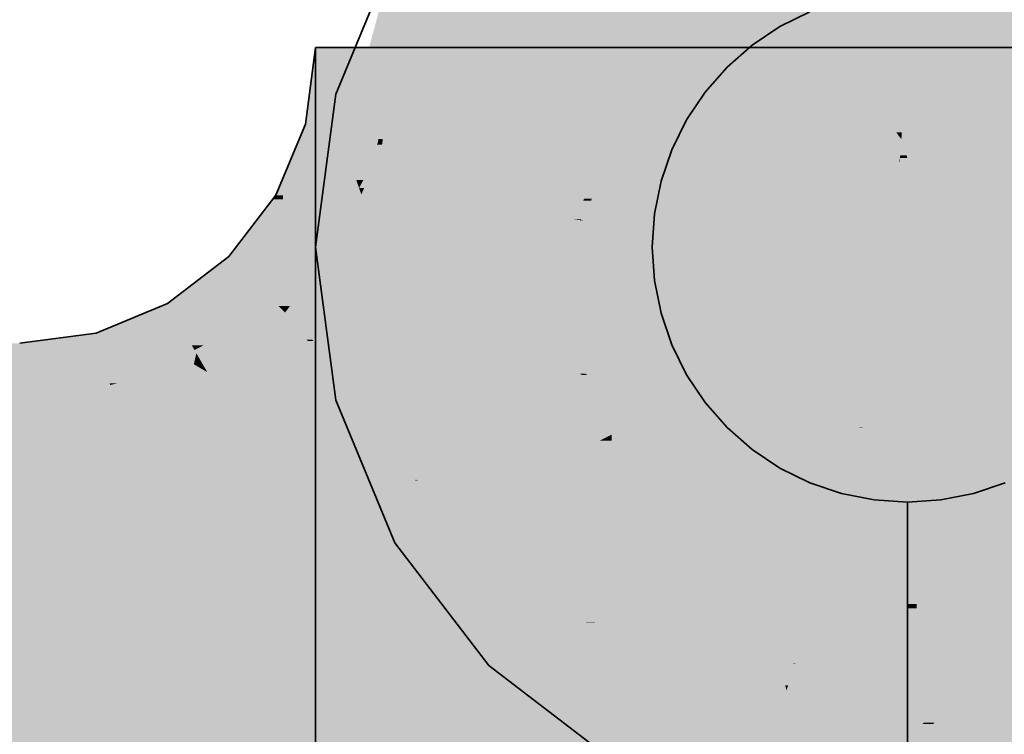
# Model space of a CAD drawing. Extents: x -223 to 557, y -138 to 606.
# Tile 254 of 256: x 212.382 to 213.347, y 157.29 to 157.991. Entities that reach past the tile are written whole.
import ezdxf

# ---------------------------------------------------------------- set-up
doc = ezdxf.new("R2010")
doc.units = 0
doc.layers.get('0').update_dxf_attribs({"lineweight": 35})
doc.layers.add('0-Shading', color=7, linetype='Continuous', lineweight=35)
doc.layers.add('H_Ruecklauf', color=5, linetype='Continuous', lineweight=35, true_color=0x0000ff)

# ---------------------------------------------------------------- blocks, each defined once
blk = doc.blocks.new('Shading-A07ALDTJ1N', base_point=(213.2523, 158.23041))
at = {"layer": '0-Shading', "color": 172, "true_color": 0x0000b6}
for points in [[(212.9623, 157.90269), (212.75, 157.90269), (212.9623, 158.08655)], [(212.9623, 157.86847), (212.75, 157.86847), (212.9623, 157.90269)], [(212.75, 157.86847), (212.9623, 157.90269), (212.75, 157.90269)], [(212.75, 157.71835), (212.9623, 157.86847), (212.75, 157.86847)]]:
    blk.add_solid(points, dxfattribs=at)
at = {"layer": '0-Shading', "color": 172, "true_color": 0x0000ca}
for points in [[(213.2523, 157.92342), (212.9623, 157.92342), (213.2523, 158.08655)], [(212.9623, 157.92342), (213.2523, 158.08655), (212.9623, 158.08655)], [(213.5423, 157.92342), (213.2523, 157.92342), (213.5423, 158.08655)], [(213.2523, 157.92342), (213.5423, 158.08655), (213.2523, 158.08655)], [(212.9623, 157.86847), (213.2523, 157.92342), (212.9623, 157.92342)], [(213.5423, 157.86847), (213.5423, 157.92342), (213.2523, 157.92342)]]:
    blk.add_solid(points, dxfattribs=at)
at = {"layer": '0-Shading', "color": 176, "true_color": 0x000083}
for points in [[(212.71318, 157.90717), (212.70956, 157.90717), (212.74869, 158.05316)], [(212.70496, 157.87337), (212.75, 158.01859), (212.74028, 158.01859)], [(212.70972, 157.87337), (212.70496, 157.87337), (212.75, 158.01859)], [(212.70496, 157.87337), (212.70051, 157.87337), (212.70956, 157.90717)], [(212.70496, 157.87337), (212.71318, 157.90717), (212.70956, 157.90717)], [(212.6723, 157.76811), (212.70496, 157.87337), (212.70051, 157.87337)], [(212.70035, 157.83957), (212.69447, 157.83957), (212.70496, 157.87337)], [(212.70035, 157.83957), (212.70972, 157.87337), (212.70496, 157.87337)], [(212.68053, 157.76811), (212.6723, 157.76811), (212.70035, 157.83957)], [(212.6723, 157.76811), (212.70035, 157.83957), (212.69447, 157.83957)], [(212.6723, 157.73846), (212.68053, 157.76811), (212.6723, 157.76811)]]:
    blk.add_solid(points, dxfattribs=at)
at = {"layer": '0-Shading', "color": 174, "true_color": 0x00008c}
for points in [[(212.75, 157.90269), (212.71786, 157.90269), (212.75, 158.01859)], [(212.73047, 157.83957), (212.70035, 157.83957), (212.75, 157.90269)], [(212.70035, 157.83957), (212.75, 157.90269), (212.71786, 157.90269)], [(212.70956, 157.77197), (212.6816, 157.77197), (212.70035, 157.83957)], [(212.70956, 157.77197), (212.73047, 157.83957), (212.70035, 157.83957)], [(212.6992, 157.73846), (212.6723, 157.73846), (212.70956, 157.77197)], [(212.6723, 157.73846), (212.70956, 157.77197), (212.6816, 157.77197)], [(212.6723, 157.65155), (212.6992, 157.73846), (212.6723, 157.73846)]]:
    blk.add_solid(points, dxfattribs=at)
at = {"layer": '0-Shading', "color": 174, "true_color": 0x0000a2}
blk.add_solid([(212.75, 157.90269), (212.88382, 158.01859), (212.75, 158.01859)], dxfattribs=at)
at = {"layer": '0-Shading', "color": 174, "true_color": 0x0000a0}
for points in [[(212.69866, 157.92555), (212.66724, 157.92555), (212.6723, 157.96405)], [(212.75, 157.92702), (212.6723, 157.92702), (212.75, 157.96405)], [(212.6723, 157.92702), (212.75, 157.96405), (212.6723, 157.96405)], [(212.73384, 157.87418), (212.75, 157.96405), (212.6723, 157.96405)], [(212.73817, 157.87418), (212.73384, 157.87418), (212.75, 157.96405)], [(212.69038, 157.88899), (212.66241, 157.88899), (212.66724, 157.92555)], [(212.69609, 157.87997), (212.69866, 157.92555), (212.66724, 157.92555)], [(212.7348, 157.84837), (212.6723, 157.84837), (212.6723, 157.92702)], [(212.75, 157.82924), (212.75, 157.92702), (212.6723, 157.92702)], [(212.72987, 157.87997), (212.69609, 157.87997), (212.69866, 157.92555)], [(212.70275, 157.83798), (212.6413, 157.83798), (212.66241, 157.88899)], [(212.69609, 157.87997), (212.69038, 157.88899), (212.66241, 157.88899)], [(212.69609, 157.87997), (212.66955, 157.87997), (212.66241, 157.88899)], [(212.71715, 157.81978), (212.69609, 157.87997), (212.66955, 157.87997)], [(212.73384, 157.87418), (212.71773, 157.87418), (212.69609, 157.87997)], [(212.73384, 157.87418), (212.72987, 157.87997), (212.69609, 157.87997)], [(212.73311, 157.87006), (212.69956, 157.87006), (212.69609, 157.87997)], [(212.71216, 157.83403), (212.73311, 157.87006), (212.69956, 157.87006)], [(212.71906, 157.83403), (212.71216, 157.83403), (212.73747, 157.86888)], [(212.71216, 157.83403), (212.73747, 157.86888), (212.73243, 157.86888)], [(212.71979, 157.82616), (212.7149, 157.82616), (212.73747, 157.86888)], [(212.73311, 157.87006), (212.73384, 157.87418), (212.71773, 157.87418)], [(212.73747, 157.86888), (212.73243, 157.86888), (212.73311, 157.87006)], [(212.73667, 157.87006), (212.73311, 157.87006), (212.73384, 157.87418)], [(212.73747, 157.86888), (212.73667, 157.87006), (212.73311, 157.87006)], [(212.73747, 157.86888), (212.73817, 157.87418), (212.73384, 157.87418)], [(212.68512, 157.81595), (212.6723, 157.81595), (212.6723, 157.84837)], [(212.67987, 157.82924), (212.7348, 157.84837), (212.6723, 157.84837)], [(212.75, 157.82924), (212.67987, 157.82924), (212.7348, 157.84837)], [(212.64044, 157.81905), (212.63345, 157.81905), (212.6413, 157.83798)], [(212.71715, 157.81978), (212.64047, 157.81978), (212.70275, 157.83798)], [(212.64047, 157.81978), (212.70275, 157.83798), (212.6413, 157.83798)], [(212.75, 157.65187), (212.75, 157.82924), (212.67987, 157.82924)], [(212.7149, 157.82616), (212.71906, 157.83403), (212.71216, 157.83403)], [(212.64026, 157.81511), (212.63043, 157.81511), (212.63345, 157.81905)], [(212.64026, 157.81511), (212.64044, 157.81905), (212.63345, 157.81905)], [(212.71521, 157.81511), (212.64026, 157.81511), (212.71715, 157.81978)], [(212.64026, 157.81511), (212.71715, 157.81978), (212.64047, 157.81978)], [(212.71715, 157.81978), (212.71979, 157.82616), (212.7149, 157.82616)], [(212.6185, 157.75899), (212.58736, 157.75899), (212.64026, 157.81511)], [(212.58736, 157.75899), (212.64026, 157.81511), (212.63043, 157.81511)], [(212.70074, 157.7802), (212.62673, 157.7802), (212.64026, 157.81511)], [(212.70074, 157.7802), (212.71521, 157.81511), (212.64026, 157.81511)], [(212.71718, 157.67404), (212.6723, 157.67404), (212.68512, 157.81595)], [(212.6723, 157.67404), (212.68512, 157.81595), (212.6723, 157.81595)], [(212.75, 157.65187), (212.72219, 157.65187), (212.68512, 157.81595)], [(212.66026, 157.73654), (212.6098, 157.73654), (212.70074, 157.7802)], [(212.6098, 157.73654), (212.70074, 157.7802), (212.62673, 157.7802)], [(212.64716, 157.71037), (212.63599, 157.71037), (212.70074, 157.7802)], [(212.6098, 157.73654), (212.5581, 157.73654), (212.58736, 157.75899)], [(212.6098, 157.73654), (212.6185, 157.75899), (212.58736, 157.75899)], [(212.58836, 157.71291), (212.5273, 157.71291), (212.6098, 157.73654)], [(212.5273, 157.71291), (212.6098, 157.73654), (212.5581, 157.73654)], [(212.63599, 157.71037), (212.58606, 157.71037), (212.6098, 157.73654)], [(212.63599, 157.71037), (212.66026, 157.73654), (212.6098, 157.73654)], [(212.54402, 157.68393), (212.45737, 157.68393), (212.5273, 157.71291)], [(212.55104, 157.67177), (212.58836, 157.71291), (212.5273, 157.71291)], [(212.56214, 157.67177), (212.55104, 157.67177), (212.63599, 157.71037)], [(212.55104, 157.67177), (212.63599, 157.71037), (212.58606, 157.71037)], [(212.58388, 157.66731), (212.55362, 157.66731), (212.6423, 157.70404)], [(212.55362, 157.66731), (212.6423, 157.70404), (212.62387, 157.70404)], [(212.57626, 157.65335), (212.56168, 157.65335), (212.6423, 157.70404)], [(212.6423, 157.70404), (212.62387, 157.70404), (212.63599, 157.71037)], [(212.6423, 157.70404), (212.64716, 157.71037), (212.63599, 157.71037)], [(212.46002, 157.67404), (212.38231, 157.67404), (212.45737, 157.68393)], [(212.46063, 157.67177), (212.54402, 157.68393), (212.45737, 157.68393)], [(212.55104, 157.67177), (212.46063, 157.67177), (212.54402, 157.68393)], [(210.89108, 157.59634), (212.38231, 157.59634), (211.21925, 157.67404)], [(212.38231, 157.59634), (211.21925, 157.67404), (212.38231, 157.67404)], [(212.47058, 157.63461), (212.38231, 157.63461), (212.46002, 157.67404)], [(212.38231, 157.63461), (212.46002, 157.67404), (212.38231, 157.67404)], [(212.6723, 157.59634), (212.75, 157.59634), (212.6723, 157.67404)], [(212.73027, 157.61609), (212.71718, 157.67404), (212.6723, 157.67404)], [(212.47058, 157.63461), (212.55104, 157.67177), (212.46063, 157.67177)], [(212.55537, 157.65195), (212.50812, 157.65195), (212.53459, 157.66417)], [(212.53459, 157.66417), (212.55362, 157.66731), (212.5414, 157.66731)], [(212.55543, 157.66417), (212.53459, 157.66417), (212.55362, 157.66731)], [(212.55299, 157.65335), (212.55543, 157.66417), (212.53459, 157.66417)], [(212.55362, 157.66731), (212.5414, 157.66731), (212.55104, 157.67177)], [(212.55362, 157.66731), (212.56214, 157.67177), (212.55104, 157.67177)], [(212.56168, 157.65335), (212.55299, 157.65335), (212.55543, 157.66417)], [(212.56168, 157.65335), (212.58388, 157.66731), (212.55362, 157.66731)], [(212.47788, 157.63461), (212.47058, 157.63461), (212.55537, 157.65195)], [(212.47058, 157.63461), (212.55537, 157.65195), (212.50812, 157.65195)], [(212.53591, 157.63307), (212.47099, 157.63307), (212.56616, 157.6456)], [(212.47099, 157.63307), (212.56616, 157.6456), (212.527, 157.6456)], [(212.56616, 157.6456), (212.527, 157.6456), (212.55537, 157.65195)], [(212.55537, 157.65195), (212.56168, 157.65335), (212.55299, 157.65335)], [(212.56249, 157.65195), (212.55537, 157.65195), (212.56168, 157.65335)], [(212.56616, 157.6456), (212.56249, 157.65195), (212.55537, 157.65195)], [(212.56616, 157.6456), (212.57626, 157.65335), (212.56168, 157.65335)], [(212.73027, 157.61609), (212.75, 157.65187), (212.72219, 157.65187)], [(212.75, 157.61609), (212.73027, 157.61609), (212.75, 157.65187)], [(212.38231, 157.63261), (212.47058, 157.63461), (212.38231, 157.63461)], [(212.47112, 157.63261), (212.38231, 157.63261), (212.47058, 157.63461)], [(212.47099, 157.63307), (212.47788, 157.63461), (212.47058, 157.63461)], [(212.47748, 157.60887), (212.38231, 157.60887), (212.47112, 157.63261)], [(212.38231, 157.60887), (212.47112, 157.63261), (212.38231, 157.63261)], [(212.47748, 157.60887), (212.53591, 157.63307), (212.47099, 157.63307)], [(212.75, 157.59634), (212.75, 157.61609), (212.73027, 157.61609)], [(212.38231, 157.59634), (212.47748, 157.60887), (212.38231, 157.60887)], [(212.6723, 156.89812), (212.75, 156.89812), (212.6723, 157.59634)], [(212.75, 156.89812), (212.6723, 157.59634), (212.75, 157.59634)]]:
    blk.add_solid(points, dxfattribs=at)
at = {"layer": '0-Shading', "color": 172, "true_color": 0x0000d9}
for points in [[(212.94519, 157.86888), (212.73747, 157.86888), (212.9623, 157.96405)], [(212.73747, 157.86888), (212.9623, 157.96405), (212.75, 157.96405)], [(212.9623, 157.82924), (212.75, 157.82924), (212.9623, 157.96405)], [(212.75, 157.82924), (212.9623, 157.96405), (212.75, 157.96405)], [(212.94278, 157.81578), (212.93564, 157.81578), (212.9623, 157.96405)], [(212.92072, 157.81978), (212.71715, 157.81978), (212.73747, 157.86888)], [(212.93564, 157.81578), (212.94519, 157.86888), (212.73747, 157.86888)], [(212.9623, 157.80234), (212.75, 157.80234), (212.75, 157.82924)], [(212.9623, 157.80234), (212.9623, 157.82924), (212.75, 157.82924)], [(212.93231, 157.79457), (212.7067, 157.79457), (212.71715, 157.81978)], [(212.75128, 157.81578), (212.92072, 157.81978), (212.71715, 157.81978)], [(212.93564, 157.81578), (212.75128, 157.81578), (212.92072, 157.81978)], [(212.92387, 157.79556), (212.93564, 157.81578), (212.75128, 157.81578)], [(212.93284, 157.79556), (212.92387, 157.79556), (212.94254, 157.81393)], [(212.92387, 157.79556), (212.94254, 157.81393), (212.93456, 157.81393)], [(212.93452, 157.79457), (212.93231, 157.79457), (212.94254, 157.81393)], [(212.94254, 157.81393), (212.93456, 157.81393), (212.93564, 157.81578)], [(212.94254, 157.81393), (212.94278, 157.81578), (212.93564, 157.81578)], [(212.9623, 157.65187), (212.75, 157.65187), (212.9623, 157.80234)], [(212.75, 157.65187), (212.9623, 157.80234), (212.75, 157.80234)], [(212.92472, 157.7802), (212.70074, 157.7802), (212.93231, 157.79457)], [(212.70074, 157.7802), (212.93231, 157.79457), (212.7067, 157.79457)], [(212.88752, 157.68111), (212.87238, 157.68111), (212.93442, 157.79433)], [(212.87238, 157.68111), (212.93442, 157.79433), (212.93218, 157.79433)], [(212.93231, 157.79457), (212.93284, 157.79556), (212.92387, 157.79556)], [(212.93442, 157.79433), (212.93218, 157.79433), (212.93231, 157.79457)], [(212.93442, 157.79433), (212.93452, 157.79457), (212.93231, 157.79457)], [(212.83265, 157.70404), (212.6423, 157.70404), (212.70074, 157.7802)], [(212.87238, 157.68111), (212.92472, 157.7802), (212.70074, 157.7802)], [(212.66466, 157.67601), (212.60578, 157.67601), (212.6423, 157.70404)], [(212.66524, 157.68111), (212.83265, 157.70404), (212.6423, 157.70404)], [(212.66899, 157.67735), (212.66359, 157.67735), (212.6423, 157.70404)], [(212.87238, 157.68111), (212.66524, 157.68111), (212.83265, 157.70404)], [(212.68892, 157.6456), (212.56616, 157.6456), (212.66466, 157.67601)], [(212.56616, 157.6456), (212.66466, 157.67601), (212.60578, 157.67601)], [(212.66466, 157.67601), (212.66899, 157.67735), (212.66359, 157.67735)], [(212.67033, 157.67601), (212.66466, 157.67601), (212.66899, 157.67735)], [(212.71947, 157.6073), (212.67033, 157.67601), (212.66466, 157.67601)], [(212.73991, 157.60643), (212.87238, 157.68111), (212.66524, 157.68111)], [(212.73904, 157.6073), (212.71947, 157.6073), (212.67033, 157.67601)], [(212.79117, 157.60643), (212.73991, 157.60643), (212.87238, 157.68111)], [(212.79911, 157.58188), (212.76448, 157.58188), (212.8846, 157.67404)], [(212.76448, 157.58188), (212.8846, 157.67404), (212.86469, 157.67404)], [(212.80008, 157.5639), (212.78244, 157.5639), (212.8846, 157.67404)], [(212.8846, 157.67404), (212.86469, 157.67404), (212.87238, 157.68111)], [(212.8846, 157.67404), (212.88752, 157.68111), (212.87238, 157.68111)], [(212.58502, 157.61292), (212.48724, 157.61292), (212.56616, 157.6456)], [(212.58502, 157.61292), (212.68892, 157.6456), (212.56616, 157.6456)], [(212.71499, 157.61292), (212.58502, 157.61292), (212.68892, 157.6456)], [(212.87839, 157.59634), (212.75, 157.59634), (212.75, 157.65187)], [(212.9623, 157.56006), (212.9623, 157.65187), (212.75, 157.65187)], [(212.48083, 157.59634), (212.38231, 157.59634), (212.47748, 157.60887)], [(212.58736, 157.60887), (212.47748, 157.60887), (212.58502, 157.61292)], [(212.47748, 157.60887), (212.58502, 157.61292), (212.48724, 157.61292)], [(212.48212, 157.59154), (212.58736, 157.60887), (212.47748, 157.60887)], [(212.59737, 157.59154), (212.48212, 157.59154), (212.58736, 157.60887)], [(212.71947, 157.6073), (212.58827, 157.6073), (212.58502, 157.61292)], [(212.71947, 157.6073), (212.71499, 157.61292), (212.58502, 157.61292)], [(212.60735, 157.57428), (212.71947, 157.6073), (212.58827, 157.6073)], [(212.74579, 157.57428), (212.60735, 157.57428), (212.71947, 157.6073)], [(212.73991, 157.60643), (212.72016, 157.60643), (212.71947, 157.6073)], [(212.73991, 157.60643), (212.73904, 157.6073), (212.71947, 157.6073)], [(212.73973, 157.58188), (212.73991, 157.60643), (212.72016, 157.60643)], [(212.76448, 157.58188), (212.73973, 157.58188), (212.73991, 157.60643)], [(212.78619, 157.60185), (212.74449, 157.60185), (212.73991, 157.60643)], [(212.78619, 157.60185), (212.79117, 157.60643), (212.73991, 157.60643)], [(210.07083, 157.38405), (212.38231, 157.38405), (210.89108, 157.59634)], [(212.38231, 157.38405), (210.89108, 157.59634), (212.38231, 157.59634)], [(212.48212, 157.59154), (212.38231, 157.59154), (212.38231, 157.59634)], [(212.48212, 157.59154), (212.48083, 157.59634), (212.38231, 157.59634)], [(212.76448, 157.58188), (212.78619, 157.60185), (212.74449, 157.60185)], [(212.84079, 157.50555), (212.75, 157.50555), (212.75, 157.59634)], [(212.9623, 157.53946), (212.80688, 157.53946), (212.75, 157.59634)], [(212.88542, 157.56006), (212.87839, 157.59634), (212.75, 157.59634)], [(212.9623, 157.56006), (212.88542, 157.56006), (212.87839, 157.59634)], [(212.49607, 157.53946), (212.38231, 157.53946), (212.48212, 157.59154)], [(212.38231, 157.53946), (212.48212, 157.59154), (212.38231, 157.59154)], [(212.60735, 157.57428), (212.48674, 157.57428), (212.48212, 157.59154)], [(212.60735, 157.57428), (212.59737, 157.59154), (212.48212, 157.59154)], [(212.74629, 157.57365), (212.76448, 157.58188), (212.73973, 157.58188)], [(212.7727, 157.57365), (212.74629, 157.57365), (212.76448, 157.58188)], [(212.78244, 157.5639), (212.79911, 157.58188), (212.76448, 157.58188)], [(212.49607, 157.53946), (212.60735, 157.57428), (212.48674, 157.57428)], [(212.62744, 157.53946), (212.49607, 157.53946), (212.60735, 157.57428)], [(212.67511, 157.56007), (212.61554, 157.56007), (212.60735, 157.57428)], [(212.74629, 157.57365), (212.74579, 157.57428), (212.60735, 157.57428)], [(212.74629, 157.57365), (212.61033, 157.57365), (212.60735, 157.57428)], [(212.70326, 157.55418), (212.74629, 157.57365), (212.61033, 157.57365)], [(212.76183, 157.55418), (212.70326, 157.55418), (212.74629, 157.57365)], [(212.76203, 157.55392), (212.7727, 157.57365), (212.74629, 157.57365)], [(212.79242, 157.55392), (212.76203, 157.55392), (212.7727, 157.57365)], [(212.62744, 157.53946), (212.67511, 157.56007), (212.61554, 157.56007)], [(212.77045, 157.54012), (212.62896, 157.54012), (212.67511, 157.56007)], [(212.79242, 157.55392), (212.80008, 157.5639), (212.78244, 157.5639)], [(212.9623, 157.53946), (212.9623, 157.56006), (212.88542, 157.56006)], [(212.77357, 157.53946), (212.76183, 157.55418), (212.70326, 157.55418)], [(212.77357, 157.53946), (212.79242, 157.55392), (212.76203, 157.55392)], [(212.50038, 157.52336), (212.49607, 157.53946), (212.38231, 157.53946)], [(212.50038, 157.52336), (212.38231, 157.52336), (212.38231, 157.53946)], [(212.50038, 157.52336), (212.62744, 157.53946), (212.49607, 157.53946)], [(212.63673, 157.52336), (212.50038, 157.52336), (212.62744, 157.53946)], [(212.7694, 157.53946), (212.62744, 157.53946), (212.77045, 157.54012)], [(212.62744, 157.53946), (212.77045, 157.54012), (212.62896, 157.54012)], [(212.66524, 157.47398), (212.7694, 157.53946), (212.62744, 157.53946)], [(212.68825, 157.47398), (212.66524, 157.47398), (212.77357, 157.53946)], [(212.66524, 157.47398), (212.77357, 157.53946), (212.7694, 157.53946)], [(212.77357, 157.53946), (212.7694, 157.53946), (212.77045, 157.54012)], [(212.9623, 157.38405), (212.9623, 157.53946), (212.80688, 157.53946)], [(212.51847, 157.45584), (212.38231, 157.45584), (212.50038, 157.52336)], [(212.38231, 157.45584), (212.50038, 157.52336), (212.38231, 157.52336)], [(212.51361, 157.47398), (212.63673, 157.52336), (212.50038, 157.52336)], [(212.66524, 157.47398), (212.51361, 157.47398), (212.63673, 157.52336)], [(212.9623, 157.1404), (212.75, 157.1404), (212.75, 157.50555)], [(212.82064, 157.38405), (212.84079, 157.50555), (212.75, 157.50555)], [(212.9623, 157.38405), (212.82064, 157.38405), (212.84079, 157.50555)], [(212.52219, 157.44199), (212.66524, 157.47398), (212.51361, 157.47398)], [(212.6723, 157.46175), (212.61053, 157.46175), (212.66524, 157.47398)], [(212.6723, 157.46175), (212.68825, 157.47398), (212.66524, 157.47398)], [(212.60827, 157.44199), (212.52219, 157.44199), (212.6723, 157.46175)], [(212.52219, 157.44199), (212.6723, 157.46175), (212.61053, 157.46175)], [(212.56535, 157.41745), (212.52876, 157.41745), (212.6723, 157.46175)], [(212.52219, 157.44199), (212.51847, 157.45584), (212.38231, 157.45584)], [(212.52219, 157.44199), (212.38231, 157.44199), (212.38231, 157.45584)], [(212.53241, 157.40381), (212.38231, 157.40381), (212.52219, 157.44199)], [(212.38231, 157.40381), (212.52219, 157.44199), (212.38231, 157.44199)], [(212.52876, 157.41745), (212.60827, 157.44199), (212.52219, 157.44199)], [(212.53241, 157.40381), (212.56535, 157.41745), (212.52876, 157.41745)], [(212.38231, 157.38405), (212.53241, 157.40381), (212.38231, 157.40381)], [(212.9623, 157.1404), (212.9623, 157.38405), (212.82064, 157.38405)], [(213.57074, 157.27791), (213.30545, 157.27791), (213.38689, 157.38405)]]:
    blk.add_solid(points, dxfattribs=at)
at = {"layer": '0-Shading', "color": 5, "true_color": 0x0000fa}
for points in [[(213.24135, 157.88081), (212.95134, 157.88081), (212.9623, 157.96405)], [(213.20324, 157.87402), (213.21725, 157.96405), (212.9623, 157.96405)], [(213.24535, 157.85829), (212.99107, 157.85829), (212.9623, 157.96405)], [(213.00427, 157.80975), (212.9623, 157.80975), (212.9623, 157.96405)], [(213.24135, 157.88081), (213.21725, 157.96405), (212.9623, 157.96405)], [(213.24637, 157.87402), (213.20324, 157.87402), (213.21725, 157.96405)], [(213.2523, 157.8557), (213.2523, 157.96405), (213.21725, 157.96405)], [(213.24135, 157.88081), (213.2523, 157.96405), (213.21725, 157.96405)], [(213.24682, 157.88081), (213.24135, 157.88081), (213.2523, 157.96405)], [(213.33292, 157.87402), (213.24637, 157.87402), (213.2523, 157.96405)], [(213.50513, 157.68172), (213.37651, 157.96405), (213.2523, 157.96405)], [(213.38674, 157.78171), (213.30191, 157.78171), (213.2523, 157.96405)], [(213.45557, 157.68835), (213.37651, 157.96405), (213.2523, 157.96405)], [(213.28178, 157.8557), (213.2523, 157.8557), (213.2523, 157.96405)], [(213.01702, 157.81393), (212.94254, 157.81393), (213.24135, 157.88081)], [(212.94254, 157.81393), (213.24135, 157.88081), (212.95134, 157.88081)], [(213.23718, 157.8492), (213.1353, 157.8492), (213.24135, 157.88081)], [(213.34654, 157.73888), (213.22266, 157.73888), (213.24135, 157.88081)], [(213.24637, 157.87402), (213.24682, 157.88081), (213.24135, 157.88081)], [(213.24535, 157.85829), (213.24637, 157.87402), (213.20324, 157.87402)], [(213.25146, 157.85829), (213.24535, 157.85829), (213.24637, 157.87402)], [(213.37724, 157.69745), (213.33292, 157.87402), (213.24637, 157.87402)], [(213.49104, 157.69745), (213.37724, 157.69745), (213.33292, 157.87402)], [(212.99274, 157.85216), (213.24535, 157.85829), (212.99107, 157.85829)], [(213.24442, 157.85216), (212.99274, 157.85216), (213.24535, 157.85829)], [(213.24495, 157.85225), (213.24443, 157.85225), (213.24535, 157.85829)], [(213.2523, 157.8557), (213.24518, 157.8557), (213.24535, 157.85829)], [(213.2523, 157.8557), (213.25146, 157.85829), (213.24535, 157.85829)], [(213.23116, 157.80342), (212.98175, 157.80342), (213.23718, 157.8492)], [(212.98175, 157.80342), (213.23718, 157.8492), (213.1353, 157.8492)], [(213.00427, 157.80975), (213.24442, 157.85216), (212.99274, 157.85216)], [(213.23803, 157.80975), (213.00427, 157.80975), (213.24442, 157.85216)], [(213.20863, 157.59189), (213.20524, 157.59189), (213.24442, 157.85216)], [(213.2523, 157.33521), (213.21091, 157.33521), (213.2523, 157.8557)], [(213.21091, 157.33521), (213.2523, 157.8557), (213.24518, 157.8557)], [(213.23723, 157.73497), (213.2283, 157.73497), (213.24494, 157.85216)], [(213.2283, 157.73497), (213.24494, 157.85216), (213.24442, 157.85216)], [(213.24494, 157.85216), (213.24442, 157.85216), (213.24495, 157.85225)], [(213.24442, 157.85216), (213.24495, 157.85225), (213.24443, 157.85225)], [(213.30191, 157.78171), (213.27568, 157.78171), (213.2523, 157.8557)], [(213.37415, 157.47002), (213.2523, 157.47002), (213.2523, 157.8557)], [(213.30191, 157.78171), (213.28178, 157.8557), (213.2523, 157.8557)], [(212.98175, 157.80342), (212.93818, 157.80342), (212.94254, 157.81393)], [(212.98175, 157.80342), (213.01702, 157.81393), (212.94254, 157.81393)], [(213.00629, 157.80234), (212.9623, 157.80234), (213.00427, 157.80975)], [(212.9623, 157.80234), (213.00427, 157.80975), (212.9623, 157.80975)], [(213.06367, 157.59145), (213.23803, 157.80975), (213.00427, 157.80975)], [(213.20517, 157.59145), (213.06367, 157.59145), (213.23803, 157.80975)], [(213.0157, 157.79433), (212.93442, 157.79433), (212.98175, 157.80342)], [(212.93442, 157.79433), (212.98175, 157.80342), (212.93818, 157.80342)], [(213.06848, 157.57378), (212.9623, 157.57378), (213.00629, 157.80234)], [(212.9623, 157.57378), (213.00629, 157.80234), (212.9623, 157.80234)], [(213.22266, 157.73888), (213.23116, 157.80342), (212.98175, 157.80342)], [(213.14546, 157.75372), (212.9176, 157.75372), (212.93442, 157.79433)], [(213.1254, 157.75758), (213.0157, 157.79433), (212.93442, 157.79433)], [(213.15285, 157.75758), (213.1254, 157.75758), (213.0157, 157.79433)], [(213.3695, 157.48473), (213.30191, 157.78171), (213.27568, 157.78171)], [(213.43767, 157.57925), (213.35699, 157.57925), (213.30191, 157.78171)], [(213.38271, 157.48473), (213.3695, 157.48473), (213.30191, 157.78171)], [(213.39167, 157.64784), (213.38674, 157.78171), (213.30191, 157.78171)], [(212.99307, 157.67404), (212.8846, 157.67404), (213.14546, 157.75372)], [(212.8846, 157.67404), (213.14546, 157.75372), (212.9176, 157.75372)], [(213.22266, 157.73888), (213.11707, 157.73888), (213.14546, 157.75372)], [(213.14546, 157.75372), (213.15285, 157.75758), (213.1254, 157.75758)], [(213.16725, 157.75372), (213.14546, 157.75372), (213.15285, 157.75758)], [(213.22266, 157.73888), (213.16725, 157.75372), (213.14546, 157.75372)], [(213.18348, 157.64429), (212.93616, 157.64429), (213.22266, 157.73888)], [(212.93616, 157.64429), (213.22266, 157.73888), (213.11707, 157.73888)], [(213.20756, 157.28442), (213.1472, 157.28442), (213.23723, 157.73497)], [(213.47089, 157.58684), (213.15968, 157.58684), (213.22266, 157.73888)], [(213.20863, 157.59189), (213.23723, 157.73497), (213.2283, 157.73497)], [(213.37724, 157.69745), (213.29029, 157.69745), (213.22266, 157.73888)], [(213.37724, 157.69745), (213.34654, 157.73888), (213.22266, 157.73888)], [(213.47089, 157.58684), (213.37724, 157.69745), (213.29029, 157.69745)], [(212.93364, 157.6427), (212.86055, 157.6427), (212.8846, 157.67404)], [(212.93616, 157.64429), (212.93116, 157.64429), (212.8846, 157.67404)], [(212.93616, 157.64429), (212.99307, 157.67404), (212.8846, 157.67404)], [(212.93364, 157.6427), (212.93616, 157.64429), (212.93116, 157.64429)], [(212.93891, 157.6427), (212.93364, 157.6427), (212.93616, 157.64429)], [(213.13574, 157.52905), (213.18348, 157.64429), (212.93616, 157.64429)], [(213.07254, 157.55392), (212.79242, 157.55392), (212.93364, 157.6427)], [(212.79242, 157.55392), (212.93364, 157.6427), (212.86055, 157.6427)], [(213.11146, 157.52905), (212.93891, 157.6427), (212.93364, 157.6427)], [(213.13574, 157.52905), (213.11146, 157.52905), (212.93891, 157.6427)], [(213.06848, 157.57378), (213.20517, 157.59145), (213.06367, 157.59145)], [(213.20251, 157.57378), (213.06848, 157.57378), (213.20517, 157.59145)], [(213.44695, 157.52905), (213.13574, 157.52905), (213.47089, 157.58684)], [(213.13574, 157.52905), (213.47089, 157.58684), (213.15968, 157.58684)], [(213.19482, 157.52277), (213.20855, 157.59145), (213.20517, 157.59145)], [(213.20855, 157.59145), (213.20517, 157.59145), (213.20863, 157.59189)], [(213.20517, 157.59145), (213.20863, 157.59189), (213.20524, 157.59189)], [(213.07222, 157.56006), (212.9623, 157.56006), (213.06848, 157.57378)], [(212.9623, 157.56006), (213.06848, 157.57378), (212.9623, 157.57378)], [(213.08012, 157.53101), (213.20251, 157.57378), (213.06848, 157.57378)], [(213.19607, 157.53101), (213.08012, 157.53101), (213.20251, 157.57378)], [(213.07782, 157.53946), (212.9623, 157.53946), (213.07222, 157.56006)], [(212.9623, 157.53946), (213.07222, 157.56006), (212.9623, 157.56006)], [(212.8069, 157.53946), (212.77357, 157.53946), (212.79242, 157.55392)], [(212.80853, 157.53783), (213.07254, 157.55392), (212.79242, 157.55392)], [(213.09773, 157.53783), (212.80853, 157.53783), (213.07254, 157.55392)], [(212.86487, 157.46175), (212.6723, 157.46175), (212.77357, 157.53946)], [(212.80853, 157.53783), (212.77549, 157.53783), (212.77357, 157.53946)], [(212.80853, 157.53783), (212.8069, 157.53946), (212.77357, 157.53946)], [(213.07497, 157.38405), (212.9623, 157.38405), (212.9623, 157.53946)], [(213.08012, 157.53101), (212.96842, 157.53101), (212.9623, 157.53946)], [(213.08012, 157.53101), (213.07782, 157.53946), (212.9623, 157.53946)], [(212.93698, 157.40036), (212.80853, 157.53783), (212.77549, 157.53783)], [(213.12776, 157.51863), (212.82773, 157.51863), (212.80853, 157.53783)], [(212.946, 157.40036), (212.93698, 157.40036), (212.80853, 157.53783)], [(213.12776, 157.51863), (213.09773, 157.53783), (212.80853, 157.53783)], [(213.09313, 157.35901), (213.08012, 157.53101), (212.96842, 157.53101)], [(213.19482, 157.52277), (213.08303, 157.52277), (213.08012, 157.53101)], [(213.14032, 157.36018), (213.12659, 157.36018), (213.08012, 157.53101)], [(213.12691, 157.35901), (213.09313, 157.35901), (213.08012, 157.53101)], [(213.19482, 157.52277), (213.19607, 157.53101), (213.08012, 157.53101)], [(213.12776, 157.51863), (213.13574, 157.52905), (213.11146, 157.52905)], [(213.1515, 157.51994), (213.12877, 157.51994), (213.13574, 157.52905)], [(213.38689, 157.38405), (213.44695, 157.52905), (213.13574, 157.52905)], [(212.99748, 157.34886), (213.12776, 157.51863), (212.82773, 157.51863)], [(213.38689, 157.38405), (213.02448, 157.38405), (213.12776, 157.51863)], [(213.09182, 157.49782), (213.19482, 157.52277), (213.08303, 157.52277)], [(213.18983, 157.49782), (213.09182, 157.49782), (213.19482, 157.52277)], [(213.15378, 157.51863), (213.12776, 157.51863), (213.1515, 157.51994)], [(213.12776, 157.51863), (213.1515, 157.51994), (213.12877, 157.51994)], [(213.38689, 157.38405), (213.15378, 157.51863), (213.12776, 157.51863)], [(213.14032, 157.36018), (213.18983, 157.49782), (213.09182, 157.49782)], [(213.15702, 157.33359), (213.13382, 157.33359), (213.18983, 157.49782)], [(213.14297, 157.36041), (213.1404, 157.36041), (213.18983, 157.49782)], [(212.70207, 157.41019), (212.54781, 157.41019), (212.6723, 157.46175)], [(212.70207, 157.41019), (212.86487, 157.46175), (212.6723, 157.46175)], [(212.92544, 157.41019), (212.70207, 157.41019), (212.86487, 157.46175)], [(213.33994, 157.41116), (213.2523, 157.41116), (213.37415, 157.47002)], [(213.2523, 157.41116), (213.37415, 157.47002), (213.2523, 157.47002)], [(213.31817, 157.26044), (213.2523, 157.26044), (213.37415, 157.47002)], [(213.28639, 157.0369), (213.25847, 157.0369), (213.38464, 157.4368)], [(213.25847, 157.0369), (213.38464, 157.4368), (213.36527, 157.4368)], [(213.45135, 157.2256), (213.33275, 157.2256), (213.38464, 157.4368)], [(212.53771, 157.38405), (212.38231, 157.38405), (212.53241, 157.40381)], [(212.70575, 157.40381), (212.53241, 157.40381), (212.70207, 157.41019)], [(212.53241, 157.40381), (212.70207, 157.41019), (212.54781, 157.41019)], [(212.53975, 157.37646), (212.70575, 157.40381), (212.53241, 157.40381)], [(212.72154, 157.37646), (212.53975, 157.37646), (212.70575, 157.40381)], [(212.93698, 157.40036), (212.70774, 157.40036), (212.70207, 157.41019)], [(212.93698, 157.40036), (212.92544, 157.41019), (212.70207, 157.41019)], [(213.2523, 157.33521), (213.33994, 157.41116), (213.2523, 157.41116)], [(213.29577, 157.33521), (213.2523, 157.33521), (213.33994, 157.41116)], [(212.73726, 157.34923), (212.93698, 157.40036), (212.70774, 157.40036)], [(212.99705, 157.34923), (212.73726, 157.34923), (212.93698, 157.40036)], [(212.94638, 157.39998), (212.93743, 157.39998), (212.93698, 157.40036)], [(212.94638, 157.39998), (212.946, 157.40036), (212.93698, 157.40036)], [(212.99748, 157.34886), (212.94638, 157.39998), (212.93743, 157.39998)], [(210.34166, 157.18964), (209.33839, 157.18964), (212.38231, 157.38405)], [(209.33839, 157.18964), (212.38231, 157.38405), (210.07083, 157.38405)], [(209.33839, 157.09406), (212.38231, 157.09406), (212.38231, 157.38405)], [(212.53975, 157.37646), (212.38231, 157.37646), (212.38231, 157.38405)], [(212.53975, 157.37646), (212.53771, 157.38405), (212.38231, 157.38405)], [(213.10303, 157.24332), (212.99083, 157.24332), (212.9623, 157.38405)], [(213.01123, 157.14272), (212.9623, 157.14272), (212.9623, 157.38405)], [(213.10214, 157.34657), (213.04864, 157.34657), (212.9623, 157.38405)], [(213.12669, 157.3127), (213.03365, 157.3127), (212.9623, 157.38405)], [(213.06611, 157.35623), (213.07497, 157.38405), (212.9623, 157.38405)], [(213.35989, 157.34886), (212.99748, 157.34886), (213.38689, 157.38405)], [(212.99748, 157.34886), (213.38689, 157.38405), (213.02448, 157.38405)], [(213.09514, 157.35623), (213.06611, 157.35623), (213.07497, 157.38405)], [(212.60747, 157.12369), (212.38231, 157.12369), (212.53975, 157.37646)], [(212.38231, 157.12369), (212.53975, 157.37646), (212.38231, 157.37646)], [(212.73726, 157.34923), (212.54705, 157.34923), (212.53975, 157.37646)], [(212.73726, 157.34923), (212.72154, 157.37646), (212.53975, 157.37646)], [(213.07323, 157.35432), (213.09514, 157.35623), (213.06611, 157.35623)], [(213.09652, 157.35432), (213.07323, 157.35432), (213.09514, 157.35623)], [(213.09514, 157.35623), (213.12691, 157.35901), (213.09313, 157.35901)], [(213.12766, 157.35623), (213.09514, 157.35623), (213.12691, 157.35901)], [(213.10214, 157.34657), (213.12766, 157.35623), (213.09514, 157.35623)], [(213.13029, 157.34657), (213.10214, 157.34657), (213.12766, 157.35623)], [(213.12691, 157.35901), (213.14032, 157.36018), (213.12659, 157.36018)], [(213.1399, 157.35901), (213.12691, 157.35901), (213.14032, 157.36018)], [(213.13251, 157.33844), (213.1399, 157.35901), (213.12691, 157.35901)], [(213.13547, 157.33844), (213.13251, 157.33844), (213.1429, 157.36018)], [(213.13251, 157.33844), (213.1429, 157.36018), (213.14032, 157.36018)], [(213.1429, 157.36018), (213.14032, 157.36018), (213.14297, 157.36041)], [(213.14032, 157.36018), (213.14297, 157.36041), (213.1404, 157.36041)], [(212.58418, 157.2106), (212.73726, 157.34923), (212.54705, 157.34923)], [(212.81731, 157.2106), (212.58418, 157.2106), (212.73726, 157.34923)], [(212.94206, 157.30634), (212.76203, 157.30634), (212.73726, 157.34923)], [(212.99748, 157.34886), (212.73901, 157.34886), (212.73726, 157.34923)], [(212.99748, 157.34886), (212.99705, 157.34923), (212.73726, 157.34923)], [(212.94206, 157.30634), (212.99748, 157.34886), (212.73901, 157.34886)], [(213.02832, 157.31802), (212.95729, 157.31802), (212.99748, 157.34886)], [(213.20255, 157.1438), (213.35989, 157.34886), (212.99748, 157.34886)], [(213.12669, 157.3127), (213.10214, 157.34657), (213.04864, 157.34657)], [(213.10214, 157.34657), (213.09652, 157.35432), (213.07323, 157.35432)], [(213.13251, 157.33844), (213.10804, 157.33844), (213.10214, 157.34657)], [(213.13251, 157.33844), (213.13029, 157.34657), (213.10214, 157.34657)], [(213.11155, 157.33359), (213.13251, 157.33844), (213.10804, 157.33844)], [(213.13382, 157.33359), (213.11155, 157.33359), (213.13251, 157.33844)], [(213.13522, 157.33771), (213.13271, 157.33771), (213.13251, 157.33844)], [(213.13522, 157.33771), (213.13547, 157.33844), (213.13251, 157.33844)], [(213.13382, 157.33359), (213.13522, 157.33771), (213.13271, 157.33771)], [(213.12669, 157.3127), (213.13382, 157.33359), (213.11155, 157.33359)], [(213.13951, 157.3127), (213.12669, 157.3127), (213.13382, 157.33359)], [(213.1472, 157.28442), (213.15702, 157.33359), (213.13382, 157.33359)], [(213.20555, 157.25388), (213.2523, 157.33521), (213.21091, 157.33521)], [(213.2523, 157.26044), (213.20932, 157.26044), (213.2523, 157.33521)], [(213.2523, 157.26044), (213.29577, 157.33521), (213.2523, 157.33521)], [(213.04001, 157.30634), (212.94206, 157.30634), (213.02832, 157.31802)], [(212.94206, 157.30634), (213.02832, 157.31802), (212.95729, 157.31802)], [(212.81731, 157.2106), (212.94206, 157.30634), (212.76203, 157.30634)], [(213.09549, 157.2106), (212.81731, 157.2106), (212.94206, 157.30634)], [(213.20255, 157.1438), (213.04001, 157.30634), (212.94206, 157.30634)], [(213.10303, 157.24332), (213.12669, 157.3127), (213.03365, 157.3127)], [(213.1472, 157.28442), (213.11705, 157.28442), (213.12669, 157.3127)], [(213.1472, 157.28442), (213.13951, 157.3127), (213.12669, 157.3127)]]:
    blk.add_solid(points, dxfattribs=at)
at = {"layer": '0-Shading', "color": 172, "true_color": 0x0000e1}
for points in [[(213.2523, 157.86847), (212.9623, 157.86847), (213.2523, 157.92342)], [(213.5423, 157.86847), (213.2523, 157.86847), (213.2523, 157.92342)], [(213.2523, 157.62311), (212.9623, 157.62311), (213.2523, 157.86847)], [(212.9623, 157.62311), (213.2523, 157.86847), (212.9623, 157.86847)], [(213.5423, 157.62311), (213.2523, 157.62311), (213.5423, 157.86847)], [(213.2523, 157.62311), (213.5423, 157.86847), (213.2523, 157.86847)], [(212.9623, 157.58987), (213.2523, 157.62311), (212.9623, 157.62311)], [(213.0042, 157.58987), (212.9623, 157.58987), (213.2523, 157.62311)], [(213.5423, 157.58987), (213.50041, 157.58987), (213.2523, 157.62311)], [(213.5423, 157.58987), (213.5423, 157.62311), (213.2523, 157.62311)], [(212.98506, 157.58731), (212.9623, 157.58731), (212.9623, 157.58987)], [(212.98506, 157.58731), (213.0042, 157.58987), (212.9623, 157.58987)], [(212.9623, 157.58426), (212.98506, 157.58731), (212.9623, 157.58731)]]:
    blk.add_solid(points, dxfattribs=at)
at = {"layer": '0-Shading', "color": 174, "true_color": 0x000093}
for points in [[(212.75, 157.77197), (212.70956, 157.77197), (212.75, 157.90269)], [(212.74075, 157.69392), (212.68541, 157.69392), (212.70956, 157.77197)], [(212.73099, 157.71835), (212.75, 157.77197), (212.70956, 157.77197)], [(212.75, 157.71835), (212.73099, 157.71835), (212.75, 157.77197)], [(212.74075, 157.69392), (212.75, 157.71835), (212.73099, 157.71835)], [(212.7247, 157.65155), (212.6723, 157.65155), (212.74075, 157.69392)], [(212.6723, 157.65155), (212.74075, 157.69392), (212.68541, 157.69392)], [(212.6723, 157.51329), (212.7247, 157.65155), (212.6723, 157.65155)]]:
    blk.add_solid(points, dxfattribs=at)
at = {"layer": '0-Shading', "color": 172, "true_color": 0x0000c7}
for points in [[(212.9623, 157.71835), (212.75, 157.71835), (212.9623, 157.86847)], [(212.9623, 157.67937), (212.75, 157.67937), (212.9623, 157.71835)], [(212.75, 157.67937), (212.9623, 157.71835), (212.75, 157.71835)], [(212.94696, 157.59634), (212.75, 157.59634), (212.75, 157.67937)], [(212.9623, 157.58987), (212.9623, 157.67937), (212.75, 157.67937)], [(212.95033, 157.57828), (212.75, 157.57828), (212.94696, 157.59634)], [(212.75, 157.57828), (212.94696, 157.59634), (212.75, 157.59634)], [(212.9623, 157.58987), (212.94817, 157.58987), (212.94696, 157.59634)], [(212.94922, 157.58426), (212.9623, 157.58987), (212.94817, 157.58987)], [(212.9623, 157.58426), (212.94922, 157.58426), (212.9623, 157.58987)], [(212.75, 157.4781), (212.95033, 157.57828), (212.75, 157.57828)], [(212.95033, 157.57828), (212.9623, 157.58426), (212.94922, 157.58426)]]:
    blk.add_solid(points, dxfattribs=at)
at = {"layer": '0-Shading', "color": 174, "true_color": 0x000099}
for points in [[(212.75, 157.69392), (212.74075, 157.69392), (212.75, 157.71835)], [(212.75, 157.67937), (212.73524, 157.67937), (212.74075, 157.69392)], [(212.75, 157.67937), (212.75, 157.69392), (212.74075, 157.69392)], [(212.75, 157.51329), (212.6723, 157.51329), (212.75, 157.67937)], [(212.6723, 157.51329), (212.75, 157.67937), (212.73524, 157.67937)], [(212.75, 157.4781), (212.75, 157.51329), (212.6723, 157.51329)], [(212.75, 157.4781), (212.6723, 157.4781), (212.6723, 157.51329)], [(212.6723, 157.33311), (212.75, 157.4781), (212.6723, 157.4781)]]:
    blk.add_solid(points, dxfattribs=at)
at = {"layer": '0-Shading', "color": 5, "true_color": 0x0000f1}
for points in [[(213.2523, 157.58731), (212.98506, 157.58731), (213.2523, 157.62311)], [(213.51955, 157.58731), (213.2523, 157.58731), (213.2523, 157.62311)], [(212.98485, 157.58426), (212.9623, 157.58426), (212.98506, 157.58731)], [(213.02352, 157.54652), (212.98228, 157.54652), (212.98506, 157.58731)], [(213.2523, 157.56415), (213.0069, 157.56415), (212.98506, 157.58731)], [(213.2523, 157.56415), (213.2523, 157.58731), (212.98506, 157.58731)], [(213.2523, 157.56415), (213.51955, 157.58731), (213.2523, 157.58731)], [(212.98295, 157.55634), (212.9623, 157.55634), (212.98485, 157.58426)], [(212.9623, 157.55634), (212.98485, 157.58426), (212.9623, 157.58426)], [(213.2523, 157.56415), (213.5423, 157.58426), (213.48434, 157.58426)], [(213.5228, 157.56415), (213.2523, 157.56415), (213.5423, 157.58426)], [(213.05904, 157.50885), (213.2523, 157.56415), (213.0069, 157.56415)], [(213.2523, 157.50885), (213.05904, 157.50885), (213.2523, 157.56415)], [(213.25434, 157.53096), (213.5228, 157.56415), (213.2523, 157.56415)], [(213.26125, 157.41838), (213.2523, 157.41838), (213.2523, 157.56415)], [(213.49062, 157.53096), (213.25434, 157.53096), (213.5228, 157.56415)], [(212.98228, 157.54652), (212.9623, 157.54652), (212.9623, 157.55634)], [(212.98228, 157.54652), (212.98295, 157.55634), (212.9623, 157.55634)], [(213.43773, 157.35471), (213.3319, 157.35471), (213.52592, 157.54829)], [(212.9623, 157.25328), (212.98228, 157.54652), (212.9623, 157.54652)], [(213.05904, 157.50885), (212.97972, 157.50885), (212.98228, 157.54652)], [(213.05904, 157.50885), (213.02352, 157.54652), (212.98228, 157.54652)], [(213.26125, 157.41838), (213.49062, 157.53096), (213.25434, 157.53096)], [(213.38143, 157.41838), (213.26125, 157.41838), (213.49062, 157.53096)], [(213.27884, 157.30185), (213.2684, 157.30185), (213.49258, 157.53096)], [(213.2684, 157.30185), (213.49258, 157.53096), (213.49062, 157.53096)], [(213.27774, 157.30067), (213.51034, 157.53275), (213.49425, 157.53275)], [(213.2523, 157.30388), (212.96574, 157.30388), (213.05904, 157.50885)], [(212.96574, 157.30388), (213.05904, 157.50885), (212.97972, 157.50885)], [(213.2523, 157.41399), (213.14848, 157.41399), (213.05904, 157.50885)], [(213.2523, 157.41399), (213.2523, 157.50885), (213.05904, 157.50885)], [(213.2523, 157.30388), (213.2523, 157.41399), (213.14848, 157.41399)], [(213.26152, 157.41399), (213.2523, 157.41399), (213.26125, 157.41838)], [(213.2523, 157.41399), (213.26125, 157.41838), (213.2523, 157.41838)], [(213.26828, 157.30388), (213.2523, 157.30388), (213.26152, 157.41399)], [(213.2523, 157.30388), (213.26152, 157.41399), (213.2523, 157.41399)], [(213.2684, 157.30185), (213.38143, 157.41838), (213.26125, 157.41838)], [(213.32936, 157.30067), (213.27774, 157.30067), (213.43773, 157.35471)], [(213.27774, 157.30067), (213.43773, 157.35471), (213.3319, 157.35471)], [(213.35161, 157.28535), (213.29863, 157.28535), (213.43773, 157.35471)], [(212.9623, 157.25328), (213.2523, 157.30388), (212.96574, 157.30388)], [(213.22769, 157.28253), (213.12995, 157.28253), (213.2523, 157.30388)], [(213.2523, 157.28525), (213.23082, 157.28525), (213.2523, 157.30388)], [(213.2684, 157.30185), (213.26828, 157.30388), (213.2523, 157.30388)], [(213.2684, 157.30185), (213.2523, 157.30185), (213.2523, 157.30388)], [(213.2523, 157.28525), (213.2684, 157.30185), (213.2523, 157.30185)], [(213.26335, 157.28525), (213.2523, 157.28525), (213.27774, 157.30067)], [(213.2523, 157.28525), (213.27774, 157.30067), (213.26726, 157.30067)], [(213.27774, 157.30067), (213.26726, 157.30067), (213.2684, 157.30185)], [(213.27774, 157.30067), (213.27884, 157.30185), (213.2684, 157.30185)], [(213.31892, 157.29547), (213.27289, 157.29547), (213.27774, 157.30067)], [(213.31892, 157.29547), (213.32936, 157.30067), (213.27774, 157.30067)], [(213.29693, 157.2845), (213.26265, 157.2845), (213.31892, 157.29547)], [(213.26265, 157.2845), (213.31892, 157.29547), (213.27289, 157.29547)]]:
    blk.add_solid(points, dxfattribs=at)
at = {"layer": '0-Shading', "color": 172, "true_color": 0x0000d3}
for points in [[(212.9623, 157.55634), (212.90645, 157.55634), (212.95033, 157.57828)], [(212.9623, 157.57828), (212.95033, 157.57828), (212.9623, 157.58426)], [(212.9623, 157.55634), (212.9623, 157.57828), (212.95033, 157.57828)], [(212.9623, 157.4781), (212.75, 157.4781), (212.9623, 157.55634)], [(212.75, 157.4781), (212.9623, 157.55634), (212.90645, 157.55634)], [(212.9623, 157.25328), (212.9623, 157.4781), (212.75, 157.4781)], [(212.9623, 157.25328), (212.75, 157.25328), (212.75, 157.4781)]]:
    blk.add_solid(points, dxfattribs=at)
at = {"layer": '0-Shading', "color": 174, "true_color": 0x00009e}
for points in [[(212.75, 157.33311), (212.6723, 157.33311), (212.75, 157.4781)], [(212.75, 157.19833), (212.6723, 157.19833), (212.75, 157.33311)], [(212.6723, 157.19833), (212.75, 157.33311), (212.6723, 157.33311)]]:
    blk.add_solid(points, dxfattribs=at)
blk = doc.blocks.new('Verbraucher-A07ALDYI1N', base_point=(213.0023, 157.51811))
at = {"layer": 'H_Ruecklauf', "lineweight": -2}
for p, q in [((213.15663, 157.99908), (213.1273, 157.98462)), ((213.1273, 157.98462), (213.10011, 157.96645)), ((213.10011, 157.96645), (213.07553, 157.94489)), ((213.07553, 157.94489), (213.05396, 157.9203)), ((213.05396, 157.9203), (213.0358, 157.89311)), ((213.0358, 157.89311), (213.02133, 157.86378)), ((213.02133, 157.86378), (213.01082, 157.83282)), ((213.01082, 157.83282), (213.00444, 157.80074)), ((213.00444, 157.80074), (213.0023, 157.76811)), ((213.0023, 157.76811), (213.00444, 157.73548)), ((213.00444, 157.73548), (213.01082, 157.70341)), ((213.01082, 157.70341), (213.02133, 157.67244)), ((213.02133, 157.67244), (213.0358, 157.64311)), ((213.0358, 157.64311), (213.05396, 157.61592)), ((213.05396, 157.61592), (213.07553, 157.59133)), ((213.07553, 157.59133), (213.10011, 157.56977)), ((213.10011, 157.56977), (213.1273, 157.5516)), ((213.1273, 157.5516), (213.15663, 157.53714)), ((213.15663, 157.53714), (213.1876, 157.52663)), ((213.31701, 157.52663), (213.34797, 157.53714)), ((213.1876, 157.52663), (213.21967, 157.52025)), ((213.21967, 157.52025), (213.2523, 157.51811)), ((213.2523, 157.51811), (213.28493, 157.52025)), ((213.28493, 157.52025), (213.31701, 157.52663))]:
    blk.add_line(p, q, dxfattribs=at)
blk = doc.blocks.new('Rohr - 1703-A07ALE201N', base_point=(209.9384, 157.09406))
at = {"color": 0, "linetype": 'ByBlock', "lineweight": -2, "ltscale": 0.35}
blk.add_line((213.2523, 157.09405), (213.2523, 157.51811), dxfattribs=at)
blk = doc.blocks.new('Geometrie-A07ALE261N', base_point=(209.33839, 156.51405))
at = {"layer": 'H_Ruecklauf', "lineweight": -2}
for p, q in [((212.69207, 157.91823), (212.75001, 158.05811)), ((212.75001, 158.05811), (212.69207, 157.91823)), ((212.66242, 157.88899), (212.6723, 157.96405)), ((212.6723, 157.96405), (212.6723, 156.89811)), ((213.01206, 157.96405), (212.6723, 157.96405)), ((212.69207, 157.96405), (212.6723, 157.96405)), ((212.6723, 157.96405), (212.69207, 157.96405)), ((212.75001, 157.96405), (212.69207, 157.96405)), ((212.69207, 157.96405), (212.75001, 157.96405)), ((212.84218, 157.96405), (212.75001, 157.96405)), ((212.75001, 157.96405), (212.84218, 157.96405)), ((212.9623, 157.96405), (212.84218, 157.96405)), ((212.84218, 157.96405), (212.9623, 157.96405)), ((213.10219, 157.96405), (212.9623, 157.96405)), ((212.9623, 157.96405), (213.10219, 157.96405)), ((213.49255, 157.96405), (213.01206, 157.96405)), ((213.2523, 157.96405), (213.10219, 157.96405)), ((213.10219, 157.96405), (213.2523, 157.96405)), ((213.40242, 157.96405), (213.2523, 157.96405)), ((213.2523, 157.96405), (213.40242, 157.96405)), ((212.6723, 157.76811), (212.69207, 157.91823)), ((212.69207, 157.91823), (212.6723, 157.76811)), ((212.63345, 157.81905), (212.66242, 157.88899)), ((212.58736, 157.75899), (212.63345, 157.81905)), ((212.69207, 157.618), (212.6723, 157.76811)), ((212.6723, 157.76811), (212.6723, 157.73847)), ((212.6723, 157.76811), (212.69207, 157.618)), ((212.5273, 157.7129), (212.58736, 157.75899)), ((212.6723, 157.73847), (212.6723, 157.65155)), ((212.45736, 157.68393), (212.5273, 157.7129)), ((212.3823, 157.67405), (212.45736, 157.68393)), ((212.6723, 157.65155), (212.6723, 157.51329)), ((212.75001, 157.47811), (212.69207, 157.618)), ((212.69207, 157.618), (212.75001, 157.47811)), ((212.6723, 157.51329), (212.6723, 157.33311)), ((212.84218, 157.35799), (212.75001, 157.47811)), ((212.75001, 157.47811), (212.84218, 157.35799)), ((212.9623, 157.26582), (212.84218, 157.35799)), ((212.84218, 157.35799), (212.9623, 157.26582)), ((212.6723, 157.33311), (212.6723, 157.12328))]:
    blk.add_line(p, q, dxfattribs=at)

msp = doc.modelspace()

# ---------------------------------------------------------------- block references
at = {"ltscale": 0.35}
msp.add_blockref('Verbraucher-A07ALDYI1N', (213.0023, 157.51811), dxfattribs=at)
msp.add_blockref('Shading-A07ALDTJ1N', (213.2523, 158.23041))
at = {"linetype": 'Continuous', "ltscale": 0.35}
msp.add_blockref('Geometrie-A07ALE261N', (209.33839, 156.51405), dxfattribs=at)
at = {"layer": 'H_Ruecklauf', "ltscale": 0.35}
msp.add_blockref('Rohr - 1703-A07ALE201N', (209.9384, 157.09406), dxfattribs=at)

doc.saveas('drawing.dxf')
